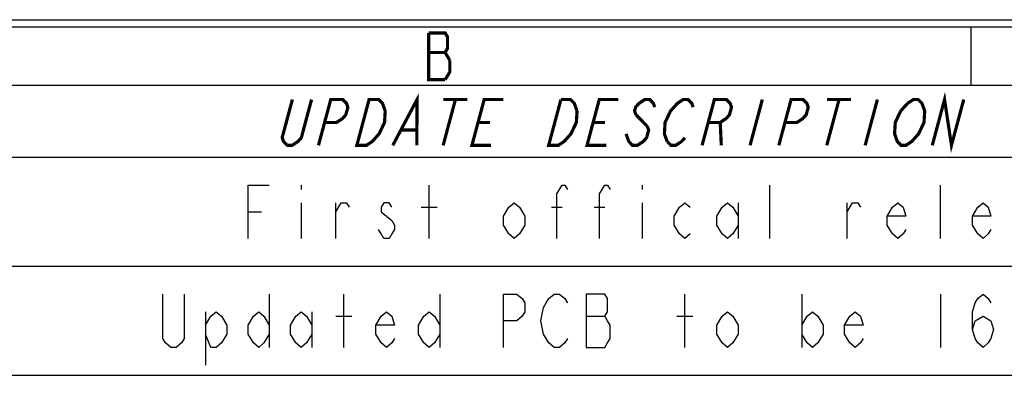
# Model space of a CAD drawing. Header units: millimetres. Extents: x 0 to 840, y 0 to 594.
# Tile 26 of 27: x 652 to 744, y 561 to 594. Entities that reach past the tile are written whole.
import ezdxf

# ---------------------------------------------------------------- set-up
doc = ezdxf.new("R2010")
doc.units = ezdxf.units.MM
doc.header["$LTSCALE"] = 46.2
doc.layers.get('0').update_dxf_attribs({"linetype": 'CONTINUOUS'})

msp = doc.modelspace()

# ---------------------------------------------------------------- linework, layer by layer
at = {"color": 7, "linetype": 'CONTINUOUS', "true_color": 0xf5f5f5}
for p, q in [((0, 594), (840, 594)), ((0.076, 593.342), (839.956, 593.342)), ((741.185, 593.342), (741.185, 587.855)), ((5.563, 587.855), (834.469, 587.855)), ((496.185, 581.102), (834.469, 581.102)), ((678.33, 578.487), (678.33, 578.07)), ((690.33, 573.487), (690.33, 578.487)), ((710.33, 578.487), (710.33, 578.07)), ((722.33, 573.487), (722.33, 578.487)), ((738.33, 573.487), (738.33, 578.487)), ((678.33, 576.82), (678.33, 573.487)), ((681.58, 573.487), (681.58, 576.82)), ((710.33, 576.82), (710.33, 573.487)), ((719.33, 576.82), (719.33, 573.487)), ((729.58, 573.487), (729.58, 576.82)), ((673.33, 575.987), (674.58, 575.987)), ((689.58, 576.403), (691.08, 576.403)), ((701.83, 576.403), (702.83, 576.403)), ((705.83, 576.403), (706.83, 576.403)), ((496.185, 570.871), (834.469, 570.871)), ((496.185, 560.639), (834.469, 560.639))]:
    msp.add_line(p, q, dxfattribs=at)
at = {"color": 7, "linetype": 'CONTINUOUS', "true_color": 0xfffff2}
for p, q in [((675.33, 568.255), (675.33, 563.255)), ((682.33, 563.255), (682.33, 568.255)), ((691.33, 568.255), (691.33, 563.255)), ((714.33, 563.255), (714.33, 568.255)), ((725.33, 568.255), (725.33, 563.255)), ((738.33, 568.255), (738.33, 563.255)), ((669.33, 566.588), (669.33, 561.588)), ((679.33, 566.588), (679.33, 563.255)), ((681.58, 566.172), (683.08, 566.172)), ((705.08, 566.172), (706.83, 566.172)), ((713.58, 566.172), (715.08, 566.172))]:
    msp.add_line(p, q, dxfattribs=at)
at = {"color": 7, "linetype": 'CONTINUOUS', "true_color": 0xf5f5f5, "const_width": 0.3}
for points in [[(690.297, 592.757), (690.297, 588.367), (691.834, 588.367)], [(692.273, 590.196), (691.834, 590.928), (692.053, 591.294), (692.053, 592.391), (691.834, 592.757), (690.297, 592.757)], [(690.297, 590.928), (691.834, 590.928)], [(691.834, 588.367), (692.273, 589.099), (692.273, 590.196)], [(686.922, 582.213), (689.199, 586.511), (689.173, 582.213)], [(737.568, 582.213), (738.72, 586.511), (739.369, 582.213), (740.521, 586.511)], [(679.295, 586.511), (678.336, 582.93), (678.015, 582.571), (677.468, 582.213), (677.018, 582.213), (676.664, 582.571), (676.535, 582.93), (677.494, 586.511)], [(679.944, 582.213), (681.096, 586.511), (682.221, 586.511), (682.576, 586.153), (682.705, 585.794), (682.513, 585.078), (682.192, 584.72), (681.646, 584.362), (680.52, 584.362)], [(684.697, 586.511), (685.598, 586.511), (685.952, 586.153), (686.081, 585.794), (686.21, 585.436), (686.148, 584.362), (685.635, 583.288), (685.314, 582.93), (684.992, 582.571), (684.446, 582.213), (683.546, 582.213), (684.697, 586.511)], [(692.801, 586.511), (691.649, 582.213)], [(691.675, 586.511), (693.926, 586.511)], [(696.151, 582.213), (694.35, 582.213), (695.502, 586.511), (697.303, 586.511)], [(704.218, 585.436), (704.155, 584.362), (703.642, 583.288), (703.321, 582.93), (703, 582.571), (702.454, 582.213), (701.553, 582.213), (702.705, 586.511)], [(702.705, 586.511), (703.605, 586.511), (703.96, 586.153), (704.218, 585.436)], [(706.956, 582.213), (705.155, 582.213), (706.306, 586.511), (708.107, 586.511)], [(711.517, 585.794), (711.388, 586.153), (711.033, 586.511), (710.583, 586.511), (710.037, 586.153), (709.716, 585.794), (709.62, 585.436), (709.749, 585.078)], [(712.679, 582.571), (712.421, 583.288), (712.483, 584.362), (712.996, 585.436), (713.317, 585.794), (713.639, 586.153), (714.185, 586.511), (714.635, 586.511), (714.989, 586.153), (715.118, 585.794)], [(715.959, 582.213), (717.111, 586.511), (718.236, 586.511), (718.591, 586.153), (718.72, 585.794), (718.528, 585.078), (718.207, 584.72), (717.661, 584.362), (716.535, 584.362)], [(721.613, 586.511), (720.461, 582.213)], [(723.162, 582.213), (724.314, 586.511), (725.439, 586.511), (725.794, 586.153), (725.923, 585.794), (725.731, 585.078), (725.41, 584.72), (724.864, 584.362), (723.738, 584.362)], [(728.816, 586.511), (727.664, 582.213)], [(727.69, 586.511), (729.941, 586.511)], [(732.417, 586.511), (731.266, 582.213)], [(735.96, 582.93), (735.639, 582.571), (735.092, 582.213), (734.642, 582.213), (734.288, 582.571), (734.159, 582.93), (734.03, 583.288), (734.093, 584.362), (734.605, 585.436), (735.248, 586.153)], [(735.248, 586.153), (735.794, 586.511), (736.244, 586.511), (736.598, 586.153), (736.727, 585.794), (736.856, 585.436), (736.794, 584.362), (736.281, 583.288), (735.96, 582.93)], [(709.749, 585.078), (710.812, 584.004)], [(694.926, 584.362), (696.052, 584.362)], [(705.731, 584.362), (706.856, 584.362)], [(717.661, 584.362), (717.76, 582.213)], [(687.756, 583.646), (689.107, 583.646)], [(710.812, 584.004), (710.941, 583.646), (710.749, 582.93), (710.428, 582.571), (709.882, 582.213), (709.432, 582.213), (709.078, 582.571), (708.948, 582.93), (708.819, 583.288)], [(714.351, 582.93), (714.03, 582.571), (713.483, 582.213), (713.033, 582.213), (712.679, 582.571)]]:
    msp.add_lwpolyline(points, dxfattribs=at)
at = {"color": 7, "linetype": 'CONTINUOUS', "true_color": 0xf5f5f5}
for points in [[(673.33, 573.487), (673.33, 578.487), (675.33, 578.487)], [(702.33, 573.487), (702.33, 577.653), (702.83, 578.487), (703.08, 578.487), (703.33, 578.07)], [(706.33, 573.487), (706.33, 577.653), (706.83, 578.487), (707.08, 578.487), (707.33, 578.07)], [(681.58, 575.987), (682.08, 576.82), (682.58, 576.82), (682.83, 576.403)], [(686.83, 576.403), (686.58, 576.82), (686.08, 576.82), (685.83, 576.403), (685.83, 575.987), (686.33, 575.57), (686.83, 575.153), (687.08, 574.737), (687.08, 574.32), (686.83, 573.903), (686.58, 573.487), (686.08, 573.487), (685.83, 573.903), (685.58, 574.32)], [(699.33, 574.737), (698.83, 573.903), (698.33, 573.487), (697.83, 573.903), (697.33, 574.737), (697.33, 575.57), (697.83, 576.403), (698.33, 576.82), (698.83, 576.403), (699.33, 575.57), (699.33, 574.737)], [(714.83, 573.903), (714.33, 573.487), (713.83, 573.903), (713.33, 574.737), (713.33, 575.57), (713.83, 576.403), (714.33, 576.82), (714.83, 576.403)], [(719.33, 574.737), (718.83, 573.903), (718.33, 573.487), (717.83, 573.903), (717.33, 574.737), (717.33, 575.57), (717.83, 576.403), (718.33, 576.82), (718.83, 576.403), (719.33, 575.57)], [(729.58, 575.987), (730.08, 576.82), (730.58, 576.82), (730.83, 576.403)], [(735.08, 574.32), (734.83, 573.903), (734.33, 573.487), (733.83, 573.903), (733.33, 574.737), (733.33, 575.57), (733.83, 576.403), (734.33, 576.82), (734.83, 576.403), (735.08, 575.57), (733.33, 575.57)], [(743.08, 574.32), (742.83, 573.903), (742.33, 573.487), (741.83, 573.903), (741.33, 574.737), (741.33, 575.57), (741.83, 576.403), (742.33, 576.82), (742.83, 576.403), (743.08, 575.57), (741.33, 575.57)]]:
    msp.add_lwpolyline(points, dxfattribs=at)
at = {"color": 7, "linetype": 'CONTINUOUS', "true_color": 0xfffff2}
for points in [[(667.33, 568.255), (667.33, 564.088), (667.08, 563.672), (666.58, 563.255), (666.08, 563.255), (665.58, 563.672), (665.33, 564.088), (665.33, 568.255)], [(697.33, 563.255), (697.33, 568.255), (698.58, 568.255), (699.08, 567.838), (699.33, 567.422), (699.33, 566.588), (699.08, 566.172), (698.58, 565.755), (697.33, 565.755)], [(703.33, 564.088), (703.08, 563.672), (702.58, 563.255), (702.08, 563.255), (701.58, 563.672), (701.33, 564.088), (701.08, 564.505), (700.83, 565.755), (701.08, 567.005), (701.33, 567.422), (701.58, 567.838), (702.08, 568.255), (702.58, 568.255), (703.08, 567.838), (703.33, 567.422)], [(705.08, 568.255), (705.08, 563.255), (706.83, 563.255), (707.08, 563.672), (707.33, 564.088), (707.33, 565.338), (707.08, 565.755), (706.83, 566.172), (707.08, 566.588), (707.08, 567.838), (706.83, 568.255), (705.08, 568.255)], [(741.33, 564.922), (741.58, 565.755), (742.33, 566.172), (743.08, 565.755), (743.33, 564.922), (743.08, 564.088), (742.83, 563.672), (742.33, 563.255), (741.83, 563.672), (741.58, 564.088), (741.33, 564.922), (741.33, 566.588), (741.58, 567.422), (741.83, 567.838), (742.33, 568.255), (742.83, 567.838), (743.08, 567.422)], [(669.33, 565.338), (669.83, 566.172), (670.33, 566.588), (670.83, 566.172), (671.33, 565.338), (671.33, 564.505), (670.83, 563.672), (670.33, 563.255), (669.83, 563.255), (669.33, 564.505)], [(675.33, 564.505), (674.83, 563.672), (674.33, 563.255), (673.83, 563.672), (673.33, 564.505), (673.33, 565.338), (673.83, 566.172), (674.33, 566.588), (674.83, 566.172), (675.33, 565.338)], [(679.33, 564.505), (678.83, 563.672), (678.33, 563.255), (677.83, 563.672), (677.33, 564.505), (677.33, 565.338), (677.83, 566.172), (678.33, 566.588), (678.83, 566.172), (679.33, 565.338)], [(687.08, 564.088), (686.83, 563.672), (686.33, 563.255), (685.83, 563.672), (685.33, 564.505), (685.33, 565.338), (685.83, 566.172), (686.33, 566.588), (686.83, 566.172), (687.08, 565.338), (685.33, 565.338)], [(691.33, 564.505), (690.83, 563.672), (690.33, 563.255), (689.83, 563.672), (689.33, 564.505), (689.33, 565.338), (689.83, 566.172), (690.33, 566.588), (690.83, 566.172), (691.33, 565.338)], [(719.33, 564.505), (718.83, 563.672), (718.33, 563.255), (717.83, 563.672), (717.33, 564.505), (717.33, 565.338), (717.83, 566.172), (718.33, 566.588), (718.83, 566.172), (719.33, 565.338), (719.33, 564.505)], [(725.33, 565.338), (725.83, 566.172), (726.33, 566.588), (726.83, 566.172), (727.33, 565.338), (727.33, 564.505), (726.83, 563.672), (726.33, 563.255), (725.83, 563.672), (725.33, 564.505)], [(731.08, 564.088), (730.83, 563.672), (730.33, 563.255), (729.83, 563.672), (729.33, 564.505), (729.33, 565.338), (729.83, 566.172), (730.33, 566.588), (730.83, 566.172), (731.08, 565.338), (729.33, 565.338)]]:
    msp.add_lwpolyline(points, dxfattribs=at)

doc.saveas('drawing.dxf')
